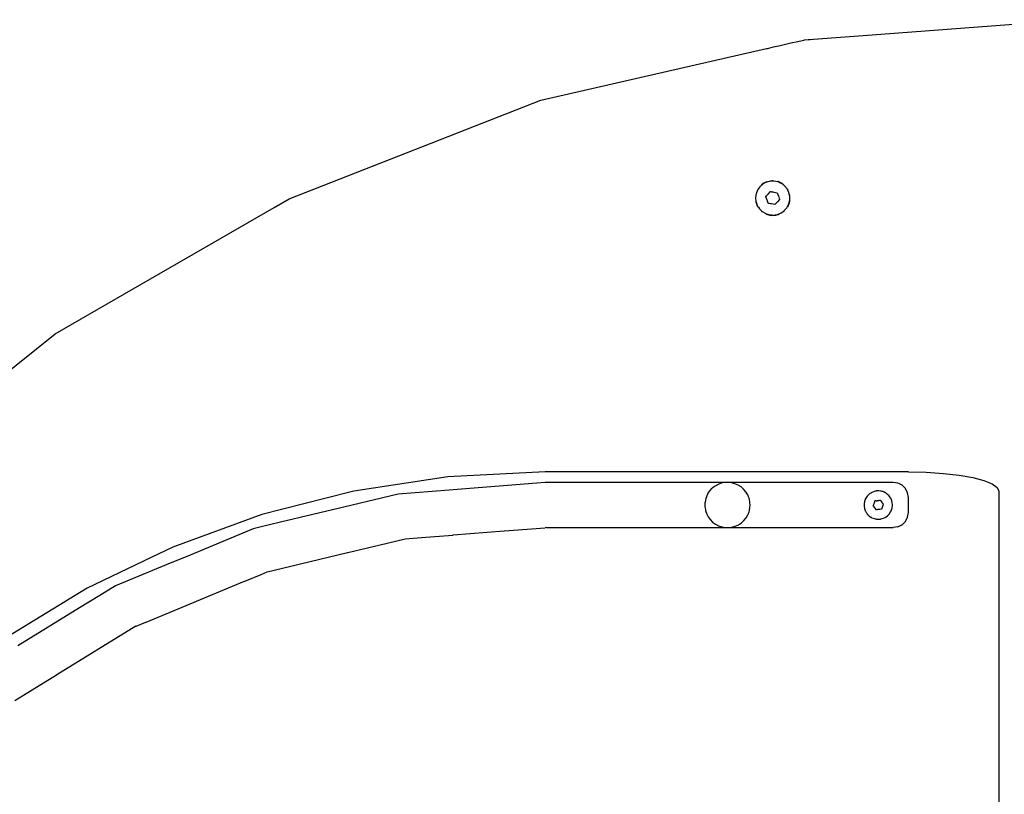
# Model space of a CAD drawing. Extents: x -1073 to 1127, y -1646 to 1793.
# Tile 27 of 39: x -322 to 4, y 1036 to 1293. Entities that reach past the tile are written whole.
import ezdxf

# ---------------------------------------------------------------- set-up
doc = ezdxf.new("R2010")
doc.units = 0
doc.layers.get('0').update_dxf_attribs({"linetype": 'CONTINUOUS'})

msp = doc.modelspace()

# ---------------------------------------------------------------- linework, layer by layer
for p, q in [((-42.62, 1287.79), (27.34, 1293.04)), ((-59.14, 1286.56), (-42.62, 1287.79)), ((-149.52, 1266.38), (-74.68, 1283.46)), ((-74.68, 1283.46), (-74.36, 1283.53)), ((-74.36, 1283.53), (-73.98, 1283.62)), ((-73.98, 1283.62), (-73.17, 1283.8)), ((-73.17, 1283.8), (-72.41, 1283.98)), ((-72.41, 1283.98), (-71.3, 1284.23)), ((-71.3, 1284.23), (-70.15, 1284.49)), ((-70.15, 1284.49), (-68.85, 1284.79)), ((-68.85, 1284.79), (-67.52, 1285.1)), ((-67.52, 1285.1), (-66.09, 1285.42)), ((-66.09, 1285.42), (-64.88, 1285.7)), ((-64.88, 1285.7), (-63.32, 1286.05)), ((-63.32, 1286.05), (-62.35, 1286.27)), ((-62.35, 1286.27), (-62.09, 1286.33)), ((-62.09, 1286.33), (-60.91, 1286.42)), ((-60.91, 1286.42), (-60.29, 1286.47)), ((-60.29, 1286.47), (-59.14, 1286.56)), ((-232.99, 1233.62), (-149.52, 1266.38)), ((-76.49, 1238.01), (-76.95, 1237.58)), ((-76.29, 1238.19), (-76.49, 1238.01)), ((-75.8, 1238.67), (-76.35, 1238.26)), ((-75.98, 1238.47), (-76.29, 1238.19)), ((-75.81, 1238.56), (-75.98, 1238.47)), ((-75.62, 1238.67), (-75.81, 1238.56)), ((-75.69, 1238.76), (-75.8, 1238.67)), ((-74.84, 1239.18), (-75.69, 1238.76)), ((-74.84, 1239.1), (-75.62, 1238.67)), ((-74.74, 1239.23), (-74.84, 1239.18)), ((-74.74, 1239.14), (-74.84, 1239.1)), ((-74.63, 1239.26), (-74.74, 1239.23)), ((-74.6, 1239.18), (-74.74, 1239.14)), ((-73.56, 1239.47), (-74.6, 1239.18)), ((-72.93, 1239.49), (-73.56, 1239.47)), ((-72.77, 1239.5), (-72.93, 1239.49)), ((-72.66, 1239.62), (-72.89, 1239.6)), ((-72.66, 1239.51), (-72.77, 1239.5)), ((-72.25, 1239.52), (-72.66, 1239.51)), ((-70.96, 1239.28), (-72.25, 1239.52)), ((-70.88, 1239.24), (-70.96, 1239.28)), ((-70.88, 1239.31), (-70.92, 1239.33)), ((-70.7, 1239.26), (-70.88, 1239.31)), ((-70.73, 1239.18), (-70.88, 1239.24)), ((-70.59, 1239.11), (-70.73, 1239.18)), ((-70.59, 1239.23), (-70.7, 1239.26)), ((-70.01, 1238.95), (-70.59, 1239.23)), ((-70.03, 1238.86), (-70.59, 1239.11)), ((-69.76, 1238.74), (-70.03, 1238.86)), ((-69.64, 1238.76), (-70.01, 1238.95)), ((-69.69, 1238.69), (-69.76, 1238.74)), ((-69.38, 1238.45), (-69.69, 1238.69)), ((-69.37, 1238.55), (-69.64, 1238.76)), ((-69.36, 1238.43), (-69.38, 1238.45)), ((-69.37, 1238.55), (-69.21, 1238.44)), ((-69.25, 1238.35), (-69.36, 1238.43)), ((-69.23, 1238.33), (-69.25, 1238.35)), ((-69.04, 1238.19), (-69.23, 1238.33)), ((-69.17, 1238.4), (-69.21, 1238.44)), ((-68.98, 1238.26), (-69.17, 1238.4)), ((-68.71, 1237.93), (-69.04, 1238.19)), ((-67.89, 1236.92), (-68.71, 1237.93)), ((-78.3, 1234.86), (-78.34, 1234.64)), ((-78.25, 1234.58), (-78.33, 1233.95)), ((-78.22, 1234.85), (-78.25, 1234.58)), ((-78.16, 1235.26), (-78.22, 1234.85)), ((-77.69, 1236.48), (-78.16, 1235.26)), ((-77.62, 1236.73), (-77.74, 1236.54)), ((-77.55, 1236.69), (-77.69, 1236.48)), ((-76.95, 1237.58), (-77.55, 1236.69)), ((-74.93, 1234.3), (-74.68, 1234.59)), ((-74.68, 1234.59), (-74.52, 1234.78)), ((-74.52, 1234.78), (-74.43, 1234.89)), ((-74.43, 1234.89), (-74.18, 1235.18)), ((-74.18, 1235.18), (-73.42, 1236.05)), ((-73.42, 1236.05), (-73.11, 1235.99)), ((-73.11, 1235.99), (-73.06, 1235.98)), ((-73.06, 1235.98), (-72.66, 1235.91)), ((-72.66, 1235.91), (-72.29, 1235.83)), ((-72.29, 1235.83), (-71.15, 1235.62)), ((-71.15, 1235.62), (-70.77, 1234.52)), ((-70.77, 1234.52), (-70.67, 1234.22)), ((-67.77, 1236.69), (-67.89, 1236.92)), ((-67.7, 1236.73), (-67.82, 1236.93)), ((-67.31, 1235.73), (-67.77, 1236.69)), ((-67.17, 1235.11), (-67.31, 1235.73)), ((-67.11, 1234.85), (-67.17, 1235.11)), ((-67.02, 1234.44), (-67.11, 1234.85)), ((-67.02, 1234.86), (-67.07, 1235.09)), ((-67.04, 1233.13), (-67.02, 1234.44)), ((-238.02, 1230.71), (-232.99, 1233.62)), ((-78.33, 1233.95), (-78.22, 1232.89)), ((-78.3, 1232.87), (-78.28, 1232.78)), ((-78.28, 1232.78), (-78.25, 1232.65)), ((-78.25, 1232.65), (-78.19, 1232.3)), ((-78.22, 1232.89), (-78.21, 1232.74)), ((-78.21, 1232.74), (-78.2, 1232.67)), ((-78.2, 1232.67), (-78.2, 1232.64)), ((-78.2, 1232.64), (-78.11, 1232.38)), ((-78.19, 1232.3), (-77.81, 1231.31)), ((-78.11, 1232.38), (-78.07, 1232.27)), ((-78.07, 1232.27), (-77.77, 1231.4)), ((-77.81, 1231.31), (-77.76, 1231.23)), ((-77.77, 1231.4), (-77.7, 1231.3)), ((-77.76, 1231.23), (-77.62, 1231)), ((-77.7, 1231.3), (-77.68, 1231.27)), ((-77.68, 1231.27), (-77.55, 1231.05)), ((-74.55, 1233.21), (-74.93, 1234.3)), ((-74.43, 1233), (-74.55, 1233.21)), ((-74.45, 1232.91), (-74.43, 1233)), ((-74.43, 1232.85), (-74.45, 1232.91)), ((-74.17, 1232.12), (-74.43, 1232.85)), ((-74.14, 1232.12), (-74.17, 1232.12)), ((-73.91, 1232.07), (-74.14, 1232.12)), ((-73.86, 1232.06), (-73.91, 1232.07)), ((-73.36, 1231.97), (-73.86, 1232.06)), ((-73.04, 1231.91), (-73.36, 1231.97)), ((-71.91, 1231.69), (-73.04, 1231.91)), ((-71.47, 1232.2), (-71.91, 1231.69)), ((-71.36, 1232.32), (-71.47, 1232.2)), ((-71.4, 1232.36), (-71.15, 1232.56)), ((-71.4, 1232.36), (-71.36, 1232.32)), ((-70.4, 1233.43), (-71.15, 1232.56)), ((-70.67, 1234.22), (-70.52, 1233.8)), ((-70.52, 1233.8), (-70.4, 1233.43)), ((-67.78, 1231.05), (-67.71, 1231.19)), ((-67.71, 1231.19), (-67.67, 1231.26)), ((-67.7, 1231), (-67.58, 1231.19)), ((-67.67, 1231.26), (-67.66, 1231.29)), ((-67.66, 1231.29), (-67.58, 1231.44)), ((-67.58, 1231.44), (-67.51, 1231.57)), ((-67.58, 1231.19), (-67.52, 1231.31)), ((-67.52, 1231.31), (-67.48, 1231.39)), ((-67.51, 1231.57), (-67.37, 1231.85)), ((-67.48, 1231.39), (-67.46, 1231.46)), ((-67.46, 1231.46), (-67.24, 1232.03)), ((-67.37, 1231.85), (-67.3, 1232.11)), ((-67.3, 1232.11), (-67.26, 1232.27)), ((-67.26, 1232.27), (-67.23, 1232.39)), ((-67.24, 1232.03), (-67.21, 1232.11)), ((-67.23, 1232.39), (-67.1, 1232.89)), ((-67.21, 1232.11), (-67.13, 1232.3)), ((-67.13, 1232.3), (-67.02, 1232.87)), ((-67.1, 1232.89), (-67.04, 1233.13)), ((-67.02, 1232.87), (-66.98, 1233.1)), ((-310.66, 1188.78), (-238.02, 1230.71)), ((-77.62, 1231), (-77.5, 1230.81)), ((-77.43, 1230.87), (-77.55, 1231.05)), ((-77.43, 1230.87), (-77.4, 1230.82)), ((-77.4, 1230.82), (-77.06, 1230.29)), ((-77.06, 1230.29), (-76.29, 1229.54)), ((-76.35, 1229.48), (-76.16, 1229.34)), ((-76.29, 1229.54), (-76.11, 1229.37)), ((-76.11, 1229.37), (-74.99, 1228.7)), ((-74.99, 1228.7), (-74.59, 1228.57)), ((-74.63, 1228.47), (-74.41, 1228.41)), ((-74.59, 1228.57), (-74.34, 1228.49)), ((-74.41, 1228.41), (-74.33, 1228.39)), ((-74.34, 1228.49), (-74.3, 1228.48)), ((-74.33, 1228.39), (-73.72, 1228.22)), ((-74.3, 1228.48), (-73.76, 1228.31)), ((-73.76, 1228.31), (-73.71, 1228.3)), ((-73.72, 1228.22), (-73.07, 1228.16)), ((-73.71, 1228.3), (-73.6, 1228.29)), ((-73.6, 1228.29), (-73.1, 1228.25)), ((-73.1, 1228.25), (-72.76, 1228.23)), ((-73.07, 1228.16), (-72.66, 1228.12)), ((-72.76, 1228.23), (-72.66, 1228.22)), ((-72.66, 1228.22), (-72.6, 1228.22)), ((-72.66, 1228.12), (-72.6, 1228.13)), ((-72.6, 1228.22), (-72.41, 1228.21)), ((-72.6, 1228.13), (-72.44, 1228.14)), ((-72.44, 1228.14), (-71.95, 1228.19)), ((-72.41, 1228.21), (-71.98, 1228.28)), ((-71.98, 1228.28), (-71.76, 1228.31)), ((-71.95, 1228.19), (-71.61, 1228.22)), ((-71.76, 1228.31), (-71.62, 1228.33)), ((-71.62, 1228.33), (-71.55, 1228.34)), ((-71.61, 1228.22), (-70.89, 1228.42)), ((-71.55, 1228.34), (-71.12, 1228.41)), ((-71.12, 1228.41), (-70.9, 1228.5)), ((-70.9, 1228.5), (-70.79, 1228.55)), ((-70.89, 1228.42), (-70.76, 1228.46)), ((-70.79, 1228.55), (-70.74, 1228.57)), ((-70.76, 1228.46), (-70.7, 1228.47)), ((-70.74, 1228.57), (-70.59, 1228.63)), ((-70.7, 1228.47), (-70.59, 1228.51)), ((-70.59, 1228.63), (-70.49, 1228.67)), ((-70.59, 1228.51), (-70.49, 1228.55)), ((-70.49, 1228.67), (-69.9, 1228.92)), ((-69.9, 1228.92), (-69.03, 1229.54)), ((-69.03, 1229.54), (-68.9, 1229.64)), ((-68.98, 1229.48), (-68.81, 1229.63)), ((-68.9, 1229.64), (-68.88, 1229.66)), ((-68.88, 1229.66), (-68.83, 1229.69)), ((-68.83, 1229.69), (-67.97, 1230.68)), ((-67.97, 1230.68), (-67.78, 1231.05)), ((-345.87, 1160.7), (-310.66, 1188.78)), ((-148.16, 1143.03), (-180.37, 1141.4)), ((-143.09, 1143.04), (-148.16, 1143.03)), ((-135.53, 1143.04), (-143.09, 1143.04)), ((-120.12, 1143.04), (-135.53, 1143.04)), ((-108.83, 1143.04), (-120.12, 1143.04)), ((-89.3, 1143.04), (-108.83, 1143.04)), ((-46.11, 1143.04), (-89.3, 1143.04)), ((-45.79, 1143.04), (-46.11, 1143.04)), ((-44.35, 1143.04), (-45.79, 1143.04)), ((-43.99, 1143.04), (-44.35, 1143.04)), ((-42.37, 1143.04), (-43.99, 1143.04)), ((-42, 1143.04), (-42.37, 1143.04)), ((-40.4, 1143.04), (-42, 1143.04)), ((-27.66, 1143.04), (-40.4, 1143.04)), ((-27.66, 1143.04), (-21.74, 1142.91)), ((-180.37, 1141.4), (-211.54, 1136.66)), ((-21.74, 1142.91), (-16.07, 1142.54)), ((-16.07, 1142.54), (-10.87, 1141.95)), ((-10.87, 1141.95), (-6.34, 1141.15)), ((-6.34, 1141.15), (-2.64, 1140.18)), ((-2.64, 1140.18), (0.09, 1139.09)), ((-211.54, 1136.66), (-221.16, 1134.2)), ((-179.99, 1136.99), (-196.94, 1135.66)), ((-175.93, 1137.31), (-179.99, 1136.99)), ((-150.87, 1139.28), (-175.93, 1137.31)), ((-148.16, 1139.5), (-150.87, 1139.28)), ((-147.66, 1139.54), (-148.16, 1139.5)), ((-144.05, 1139.54), (-147.66, 1139.54)), ((-137.92, 1139.54), (-144.05, 1139.54)), ((-125.42, 1139.54), (-137.92, 1139.54)), ((-112.68, 1139.54), (-125.42, 1139.54)), ((-112.31, 1139.54), (-112.68, 1139.54)), ((-111.58, 1139.54), (-112.31, 1139.54)), ((-110.43, 1139.54), (-111.58, 1139.54)), ((-90.08, 1139.54), (-110.43, 1139.54)), ((-94.14, 1135.82), (-93.49, 1136.76)), ((-93.49, 1136.76), (-92.7, 1137.6)), ((-91.79, 1138.3), (-92.7, 1137.6)), ((-90.79, 1138.86), (-91.79, 1138.3)), ((-89.71, 1139.25), (-90.79, 1138.86)), ((-90.01, 1139.54), (-90.08, 1139.54)), ((-89.71, 1139.54), (-90.01, 1139.54)), ((-89.17, 1139.54), (-89.71, 1139.54)), ((-88.58, 1139.48), (-89.71, 1139.25)), ((-88.48, 1139.54), (-89.17, 1139.54)), ((-87.85, 1139.54), (-88.58, 1139.48)), ((-87.85, 1139.54), (-88.48, 1139.54)), ((-87.44, 1139.54), (-87.85, 1139.54)), ((-87.32, 1139.54), (-87.44, 1139.54)), ((-86.29, 1139.41), (-87.32, 1139.54)), ((-70.57, 1139.54), (-87.32, 1139.54)), ((-85.18, 1139.11), (-86.29, 1139.41)), ((-84.13, 1138.65), (-85.18, 1139.11)), ((-83.16, 1138.04), (-84.13, 1138.65)), ((-82.3, 1137.28), (-83.16, 1138.04)), ((-81.56, 1136.4), (-82.3, 1137.28)), ((-67.66, 1139.54), (-70.57, 1139.54)), ((-65, 1139.54), (-67.66, 1139.54)), ((-33.16, 1139.54), (-65, 1139.54)), ((-39.02, 1136.55), (-39.51, 1136.36)), ((-38.6, 1136.64), (-39.02, 1136.55)), ((-38.55, 1136.65), (-38.6, 1136.64)), ((-38.49, 1136.66), (-38.55, 1136.65)), ((-38.39, 1136.69), (-38.49, 1136.66)), ((-38.25, 1136.71), (-38.39, 1136.69)), ((-37.46, 1136.75), (-38.25, 1136.71)), ((-36.94, 1136.68), (-37.46, 1136.75)), ((-36.82, 1136.66), (-36.94, 1136.68)), ((-36.73, 1136.65), (-36.82, 1136.66)), ((-36.66, 1136.64), (-36.73, 1136.65)), ((-36.39, 1136.56), (-36.66, 1136.64)), ((-36.3, 1136.53), (-36.39, 1136.56)), ((-36.17, 1136.49), (-36.3, 1136.53)), ((-35.94, 1136.42), (-36.17, 1136.49)), ((-32.66, 1139.54), (-33.16, 1139.54)), ((-31.97, 1139.43), (-32.66, 1139.54)), ((-31.16, 1139.3), (-31.97, 1139.43)), ((-31.12, 1139.29), (-31.16, 1139.3)), ((-30.58, 1139.02), (-31.12, 1139.29)), ((-30.15, 1138.8), (-30.58, 1139.02)), ((-29.72, 1138.58), (-30.15, 1138.8)), ((-28.62, 1137.48), (-29.72, 1138.58)), ((-27.91, 1136.08), (-28.62, 1137.48)), ((0.09, 1139.09), (1.77, 1137.9)), ((1.77, 1137.9), (2.34, 1136.67)), ((2.34, 1136.67), (2.34, 1118.17)), ((-221.16, 1134.2), (-242.06, 1128.86)), ((-204.7, 1133.8), (-212.1, 1132.02)), ((-196.94, 1135.66), (-204.7, 1133.8)), ((-95.01, 1133.47), (-95.13, 1132.68)), ((-94.98, 1133.69), (-95.01, 1133.47)), ((-94.83, 1134.18), (-94.98, 1133.69)), ((-94.66, 1134.72), (-94.83, 1134.18)), ((-94.64, 1134.79), (-94.66, 1134.72)), ((-94.52, 1135.04), (-94.64, 1134.79)), ((-94.14, 1135.82), (-94.52, 1135.04)), ((-80.97, 1135.42), (-81.56, 1136.4)), ((-80.86, 1135.16), (-80.97, 1135.42)), ((-80.83, 1135.09), (-80.86, 1135.16)), ((-80.74, 1134.85), (-80.83, 1135.09)), ((-80.71, 1134.78), (-80.74, 1134.85)), ((-80.59, 1134.5), (-80.71, 1134.78)), ((-80.53, 1134.36), (-80.59, 1134.5)), ((-80.41, 1133.85), (-80.53, 1134.36)), ((-80.36, 1133.66), (-80.41, 1133.85)), ((-80.36, 1133.63), (-80.36, 1133.66)), ((-80.26, 1133.24), (-80.36, 1133.63)), ((-80.24, 1133), (-80.26, 1133.24)), ((-42.22, 1133.23), (-42.36, 1132.44)), ((-42.11, 1133.56), (-42.22, 1133.23)), ((-42.07, 1133.67), (-42.11, 1133.56)), ((-42.04, 1133.77), (-42.07, 1133.67)), ((-41.96, 1133.99), (-42.04, 1133.77)), ((-41.57, 1134.68), (-41.96, 1133.99)), ((-41.3, 1135.01), (-41.57, 1134.68)), ((-41.23, 1135.09), (-41.3, 1135.01)), ((-41.06, 1135.3), (-41.23, 1135.09)), ((-40.46, 1135.83), (-41.06, 1135.3)), ((-40.13, 1136.03), (-40.46, 1135.83)), ((-40.04, 1136.09), (-40.13, 1136.03)), ((-39.95, 1136.14), (-40.04, 1136.09)), ((-39.78, 1136.25), (-39.95, 1136.14)), ((-39.51, 1136.36), (-39.78, 1136.25)), ((-38.83, 1133.17), (-38.8, 1133.21)), ((-38.8, 1133.21), (-38.75, 1133.39)), ((-38.61, 1133.41), (-38.75, 1133.39)), ((-38.3, 1133.39), (-38.61, 1133.41)), ((-38.3, 1133.39), (-38.27, 1133.41)), ((-38.27, 1133.41), (-38.17, 1133.44)), ((-38.17, 1133.44), (-38.01, 1133.48)), ((-38.01, 1133.48), (-37.89, 1133.52)), ((-37.89, 1133.52), (-37.66, 1133.55)), ((-37.66, 1133.55), (-37.5, 1133.53)), ((-37.5, 1133.53), (-37.46, 1133.52)), ((-37.46, 1133.52), (-37.42, 1133.55)), ((-37.42, 1133.55), (-37.36, 1133.6)), ((-37.36, 1133.6), (-37.27, 1133.59)), ((-37.27, 1133.59), (-37.24, 1133.62)), ((-37.24, 1133.62), (-37.08, 1133.65)), ((-37.08, 1133.65), (-37.04, 1133.65)), ((-37.04, 1133.65), (-36.49, 1132.98)), ((-35.9, 1136.41), (-35.94, 1136.42)), ((-35.69, 1136.3), (-35.9, 1136.41)), ((-35.37, 1136.14), (-35.69, 1136.3)), ((-35.28, 1136.09), (-35.37, 1136.14)), ((-35.19, 1136.04), (-35.28, 1136.09)), ((-34.54, 1135.57), (-35.19, 1136.04)), ((-34.09, 1135.1), (-34.54, 1135.57)), ((-34.02, 1135.02), (-34.09, 1135.1)), ((-33.99, 1134.99), (-34.02, 1135.02)), ((-33.54, 1134.33), (-33.99, 1134.99)), ((-33.29, 1133.77), (-33.54, 1134.33)), ((-33.25, 1133.67), (-33.29, 1133.77)), ((-33.21, 1133.6), (-33.25, 1133.67)), ((-33.21, 1133.57), (-33.21, 1133.6)), ((-33.02, 1132.82), (-33.21, 1133.57)), ((-27.66, 1134.54), (-27.91, 1136.08)), ((-27.66, 1129.54), (-27.66, 1134.54)), ((-212.1, 1132.02), (-235.88, 1126.31)), ((-95.13, 1132.68), (-95.15, 1132.55)), ((-95.15, 1132.55), (-95.13, 1131.39)), ((-95.13, 1131.39), (-95.01, 1130.61)), ((-95.01, 1130.61), (-94.95, 1130.27)), ((-94.95, 1130.27), (-94.83, 1129.9)), ((-80.5, 1129.83), (-80.41, 1130.22)), ((-80.41, 1130.22), (-80.37, 1130.41)), ((-80.37, 1130.41), (-80.24, 1130.95)), ((-80.22, 1132.79), (-80.24, 1133)), ((-80.24, 1130.95), (-80.23, 1131.07)), ((-80.23, 1131.07), (-80.22, 1131.28)), ((-80.16, 1132.09), (-80.22, 1132.79)), ((-80.22, 1131.28), (-80.17, 1132.04)), ((-80.17, 1132.04), (-80.16, 1132.09)), ((-43.66, 1132.02), (-43.66, 1132.05)), ((-42.36, 1132.44), (-42.36, 1132.14)), ((-42.36, 1132.14), (-42.36, 1132.04)), ((-42.36, 1132.04), (-42.36, 1131.93)), ((-42.36, 1131.93), (-42.36, 1131.64)), ((-42.36, 1131.64), (-42.23, 1130.86)), ((-42.23, 1130.86), (-42.11, 1130.51)), ((-42.11, 1130.51), (-42.09, 1130.45)), ((-42.09, 1130.45), (-42.07, 1130.41)), ((-42.07, 1130.41), (-42.04, 1130.31)), ((-42.04, 1130.31), (-42, 1130.21)), ((-42, 1130.21), (-41.95, 1130.11)), ((-41.95, 1130.11), (-41.95, 1130.08)), ((-41.95, 1130.08), (-41.92, 1130.02)), ((-41.92, 1130.02), (-41.77, 1129.76)), ((-39.26, 1132.07), (-39.38, 1131.77)), ((-39.34, 1131.74), (-39.38, 1131.77)), ((-39.19, 1131.58), (-39.34, 1131.74)), ((-39.26, 1132.07), (-39.19, 1132.13)), ((-39.19, 1132.25), (-39.17, 1132.3)), ((-39.15, 1132.2), (-39.19, 1132.25)), ((-39.19, 1132.13), (-39.15, 1132.16)), ((-39.14, 1131.53), (-39.19, 1131.58)), ((-39.17, 1132.3), (-39.06, 1132.58)), ((-39.15, 1132.16), (-39.15, 1132.2)), ((-39.04, 1131.43), (-39.14, 1131.53)), ((-39.06, 1132.58), (-38.95, 1132.78)), ((-38.83, 1131.1), (-39.04, 1131.43)), ((-38.95, 1132.87), (-38.83, 1133.17)), ((-38.95, 1132.78), (-38.95, 1132.87)), ((-38.29, 1130.42), (-38.83, 1131.1)), ((-38.09, 1130.45), (-38.29, 1130.42)), ((-38.06, 1130.48), (-38.09, 1130.45)), ((-37.97, 1130.47), (-38.06, 1130.48)), ((-37.9, 1130.52), (-37.97, 1130.47)), ((-37.83, 1130.55), (-37.9, 1130.52)), ((-37.66, 1130.52), (-37.83, 1130.55)), ((-37.43, 1130.55), (-37.66, 1130.52)), ((-37.32, 1130.59), (-37.43, 1130.55)), ((-37.14, 1130.6), (-37.32, 1130.59)), ((-36.72, 1130.66), (-37.14, 1130.6)), ((-36.58, 1130.69), (-36.72, 1130.66)), ((-36.56, 1130.72), (-36.58, 1130.69)), ((-36.53, 1130.86), (-36.56, 1130.72)), ((-36.5, 1130.9), (-36.53, 1130.86)), ((-36.38, 1131.21), (-36.5, 1130.9)), ((-36.49, 1132.98), (-36.46, 1132.91)), ((-36.46, 1132.91), (-36.38, 1132.78)), ((-36.38, 1132.78), (-36.29, 1132.64)), ((-36.35, 1131.28), (-36.38, 1131.21)), ((-36.27, 1131.49), (-36.35, 1131.28)), ((-36.29, 1132.64), (-35.95, 1132.3)), ((-36.2, 1131.78), (-36.27, 1131.49)), ((-36.14, 1131.82), (-36.2, 1131.78)), ((-36.13, 1131.95), (-36.17, 1131.92)), ((-36.17, 1131.92), (-36.17, 1131.87)), ((-36.17, 1131.87), (-36.14, 1131.82)), ((-36.07, 1132), (-36.13, 1131.95)), ((-36.07, 1132), (-35.95, 1132.3)), ((-33.55, 1129.73), (-33.29, 1130.31)), ((-33.29, 1130.31), (-33.25, 1130.4)), ((-33.25, 1130.4), (-33.22, 1130.46)), ((-33.22, 1130.46), (-33.21, 1130.5)), ((-33.21, 1130.5), (-33.02, 1131.23)), ((-32.96, 1132.14), (-33.02, 1132.82)), ((-33.02, 1131.23), (-32.96, 1131.93)), ((-32.95, 1132.04), (-32.96, 1132.14)), ((-32.96, 1131.93), (-32.95, 1132.04)), ((-242.06, 1128.86), (-271.68, 1118.07)), ((-94.83, 1129.9), (-94.65, 1129.35)), ((-94.65, 1129.35), (-94.6, 1129.18)), ((-94.6, 1129.18), (-94.52, 1129.03)), ((-94.52, 1129.03), (-94.08, 1128.15)), ((-94.08, 1128.15), (-93.41, 1127.22)), ((-93.41, 1127.22), (-92.61, 1126.4)), ((-83.07, 1126.11), (-82.22, 1126.88)), ((-82.22, 1126.88), (-81.5, 1127.77)), ((-81.5, 1127.77), (-80.92, 1128.76)), ((-80.92, 1128.76), (-80.86, 1128.92)), ((-80.86, 1128.92), (-80.83, 1128.98)), ((-80.83, 1128.98), (-80.74, 1129.22)), ((-80.74, 1129.22), (-80.71, 1129.29)), ((-80.71, 1129.29), (-80.6, 1129.58)), ((-80.6, 1129.58), (-80.54, 1129.72)), ((-80.54, 1129.72), (-80.5, 1129.83)), ((-41.77, 1129.76), (-41.71, 1129.64)), ((-41.71, 1129.64), (-41.61, 1129.46)), ((-41.61, 1129.46), (-41.57, 1129.4)), ((-41.57, 1129.4), (-41.49, 1129.29)), ((-41.49, 1129.29), (-41.3, 1129.06)), ((-41.3, 1129.06), (-41.26, 1128.96)), ((-41.22, 1128.96), (-41.26, 1128.96)), ((-41.22, 1128.96), (-41.09, 1128.8)), ((-41.09, 1128.8), (-40.89, 1128.62)), ((-40.89, 1128.62), (-40.6, 1128.37)), ((-40.6, 1128.37), (-40.5, 1128.28)), ((-40.5, 1128.28), (-40.47, 1128.25)), ((-40.47, 1128.25), (-40.13, 1128.04)), ((-40.13, 1128.04), (-40.05, 1127.99)), ((-40.05, 1127.99), (-39.95, 1127.93)), ((-39.95, 1127.93), (-39.79, 1127.83)), ((-39.79, 1127.83), (-39.05, 1127.53)), ((-39.05, 1127.53), (-38.6, 1127.43)), ((-38.6, 1127.43), (-38.49, 1127.41)), ((-38.49, 1127.41), (-38.39, 1127.39)), ((-38.39, 1127.39), (-38.27, 1127.36)), ((-38.27, 1127.36), (-37.47, 1127.33)), ((-37.47, 1127.33), (-36.94, 1127.39)), ((-36.94, 1127.39), (-36.84, 1127.41)), ((-36.84, 1127.41), (-36.73, 1127.42)), ((-36.73, 1127.42), (-36.68, 1127.43)), ((-36.68, 1127.43), (-35.91, 1127.66)), ((-35.91, 1127.66), (-35.37, 1127.93)), ((-35.37, 1127.93), (-35.28, 1127.98)), ((-35.28, 1127.98), (-35.19, 1128.02)), ((-35.19, 1128.02), (-34.55, 1128.49)), ((-34.55, 1128.49), (-34.07, 1128.96)), ((-34.07, 1128.96), (-34.02, 1129.05)), ((-34.02, 1129.05), (-33.55, 1129.73)), ((-28.62, 1126.6), (-27.91, 1127.99)), ((-27.91, 1127.99), (-27.66, 1129.54)), ((-245, 1124.12), (-265.9, 1115.46)), ((-243.26, 1124.54), (-245, 1124.12)), ((-235.88, 1126.31), (-243.26, 1124.54)), ((-178.67, 1122.1), (-161.73, 1123.43)), ((-161.73, 1123.43), (-161.61, 1123.44)), ((-161.61, 1123.44), (-148.14, 1124.5)), ((-147.66, 1124.54), (-148.14, 1124.5)), ((-147.66, 1124.54), (-88.47, 1124.58)), ((-92.61, 1126.4), (-91.69, 1125.71)), ((-91.69, 1125.71), (-90.68, 1125.17)), ((-90.68, 1125.17), (-89.59, 1124.79)), ((-89.59, 1124.79), (-88.47, 1124.58)), ((-88.47, 1124.58), (-87.32, 1124.54)), ((-87.32, 1124.54), (-86.18, 1124.68)), ((-87.32, 1124.54), (-32.66, 1124.54)), ((-86.18, 1124.68), (-85.07, 1125)), ((-85.07, 1125), (-84.03, 1125.48)), ((-84.03, 1125.48), (-83.07, 1126.11)), ((-31.12, 1124.78), (-32.66, 1124.54)), ((-31.12, 1124.78), (-30.05, 1125.32)), ((-30.05, 1125.32), (-30, 1125.35)), ((-30, 1125.35), (-29.79, 1125.46)), ((-29.79, 1125.46), (-29.72, 1125.49)), ((-29.72, 1125.49), (-29.55, 1125.66)), ((-29.55, 1125.66), (-29.3, 1125.91)), ((-29.3, 1125.91), (-29.08, 1126.13)), ((-29.08, 1126.13), (-28.95, 1126.27)), ((-28.95, 1126.27), (-28.62, 1126.6)), ((-200.53, 1119.42), (-194.59, 1120.84)), ((-194.59, 1120.84), (-189.2, 1121.27)), ((-189.2, 1121.27), (-178.8, 1122.09)), ((-178.8, 1122.09), (-178.67, 1122.1)), ((-271.68, 1118.07), (-281.16, 1113.51)), ((-213.58, 1116.28), (-200.53, 1119.42)), ((2.34, 1118.17), (2.34, 1012.75)), ((-265.9, 1115.46), (-273.87, 1112.16)), ((-235.21, 1111.09), (-213.73, 1116.25)), ((-213.73, 1116.25), (-213.58, 1116.28)), ((-281.37, 1113.41), (-300.01, 1104.44)), ((-273.87, 1112.16), (-290.67, 1105.2)), ((-281.16, 1113.51), (-281.37, 1113.41)), ((-240.37, 1109.85), (-235.21, 1111.09)), ((-247.72, 1106.81), (-242.33, 1109.04)), ((-242.33, 1109.04), (-240.37, 1109.85)), ((-300.01, 1104.44), (-326.84, 1088.09)), ((-290.67, 1105.2), (-295.8, 1102.06)), ((-280.51, 1093.22), (-247.81, 1106.77)), ((-247.81, 1106.77), (-247.72, 1106.81)), ((-295.8, 1102.06), (-302.53, 1097.94)), ((-302.53, 1097.94), (-323.05, 1085.36)), ((-283.86, 1091.84), (-310.1, 1075.76)), ((-283.86, 1091.84), (-283.78, 1091.87)), ((-283.78, 1091.87), (-280.58, 1093.2)), ((-280.58, 1093.2), (-280.51, 1093.22)), ((-321.2, 1068.95), (-310.25, 1075.67)), ((-310.25, 1075.67), (-310.1, 1075.76)), ((-324, 1067.24), (-321.2, 1068.95))]:
    msp.add_line(p, q)

doc.saveas('drawing.dxf')
